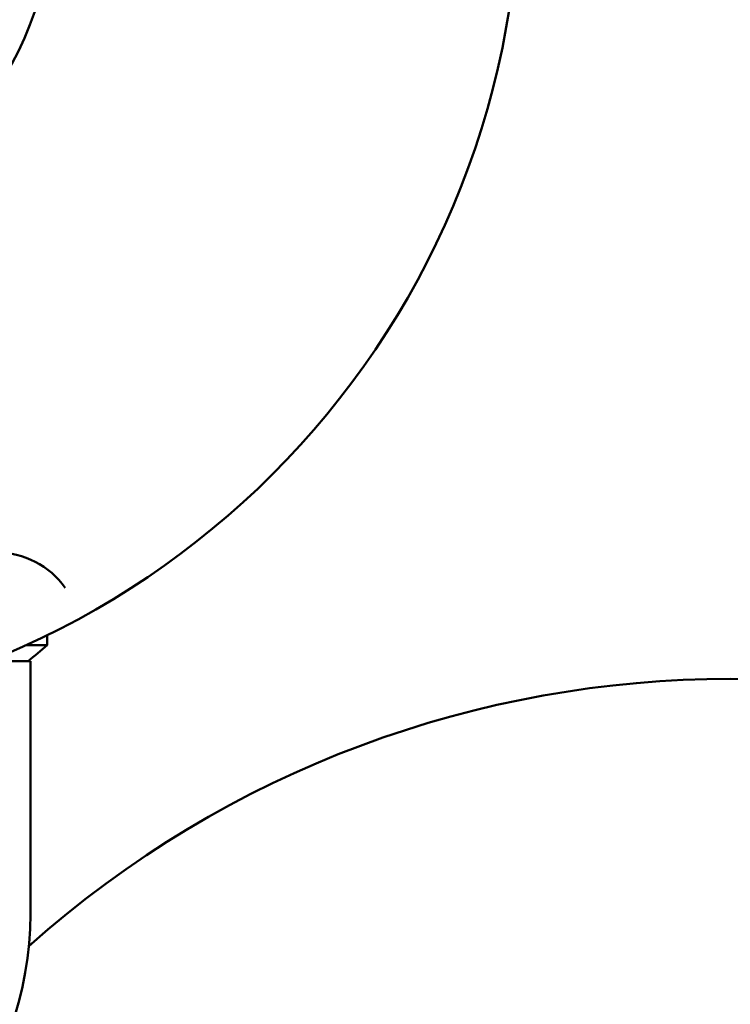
# Model space of a CAD drawing. Header units: millimetres. Extents: x 622 to 2742, y 42 to 2031.
# Tile 62 of 85: x 893 to 935, y 246 to 304. Entities that reach past the tile are written whole.
import ezdxf

# ---------------------------------------------------------------- set-up
doc = ezdxf.new("R2010")
doc.units = ezdxf.units.MM
doc.header["$LTSCALE"] = 10
doc.layers.add('Widoczne (ISO)', color=7, linetype='Continuous', lineweight=50)

msp = doc.modelspace()

# ---------------------------------------------------------------- linework, layer by layer
at = {"layer": 'Widoczne (ISO)'}
for p, q in [((894.824, 266.912), (894.824, 267.512)), ((894.824, 266.912), (893.555, 266.912)), ((893.824, 265.965), (891.336, 265.965)), ((893.824, 250.965), (893.824, 265.965))]:
    msp.add_line(p, q, dxfattribs=at)
msp.add_circle((872.824, 312.412), 50, dxfattribs=at)
for centre, radius, start, end in [((872.824, 311.88), 22.5, 310.21496, 229.78504), ((891.824, 267.412), 5, 35.54395, 90), ((862.234, 304.831), 50, 308.9831, 310.67749), ((935.324, 202.417), 62.5, 48.28392, 131.71608), ((935.324, 202.417), 62.5, 48.28392, 131.71608), ((935.324, 202.417), 62.5, 48.28392, 131.71608), ((935.324, 202.417), 62.5, 48.28392, 131.71608), ((935.324, 202.417), 62.5, 48.28392, 131.71608), ((935.324, 202.417), 62.5, 48.28392, 131.71608), ((935.324, 202.417), 62.5, 48.28392, 131.71608), ((935.324, 202.417), 62.5, 48.28392, 131.71608), ((873.824, 250.965), 20, 282.17718, 0)]:
    msp.add_arc(centre, radius, start, end, dxfattribs=at)

doc.saveas('drawing.dxf')
